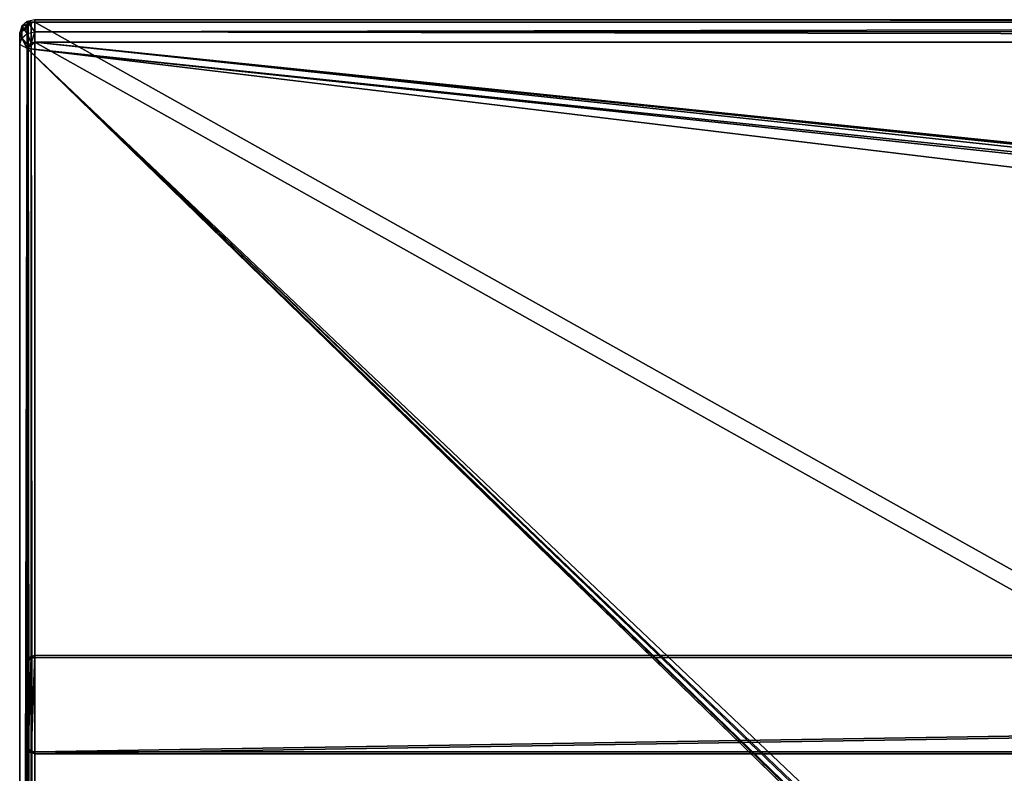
# Model space of a CAD drawing. Extents: x -398 to 398, y -1355 to -82.
# Tile 34 of 256: x -398 to -267, y -181 to -82. Entities that reach past the tile are written whole.
import ezdxf

# ---------------------------------------------------------------- set-up
doc = ezdxf.new("R2010")
doc.units = 0
doc.header["$MEASUREMENT"] = 0

msp = doc.modelspace()

# ---------------------------------------------------------------- linework, layer by layer
for points in [[(-397.232086, -82.468086, 159.807404), (-396.5, -83.437027, 156.875397), (-396.5, -81.847267, 159.419495)], [(-396, -82.051781, 160.726501), (-396.5, -81.847267, 159.419495), (-397.232086, -82.468086, 159.807404)], [(-396.5, -81.847267, 159.419495), (-395.5, -83.209793, 156.733398), (-395.5, -81.620033, 159.277496)], [(-396.5, -81.847267, 159.419495), (-395.5, -81.938164, 160.655502), (-395.5, -81.620033, 159.277496)], [(-396.5, -81.847267, 159.419495), (-396.5, -83.437027, 156.875397), (-395.5, -83.209793, 156.733398)], [(-395.5, -81.938164, 160.655502), (-396.5, -81.847267, 159.419495), (-396, -82.051781, 160.726501)], [(-395.5, -81.620033, 159.277496), (395.5, -81.620033, 159.277496), (-395.5, -83.209793, 156.733398)], [(-395.5, -83.209793, 156.733398), (395.5, -81.620033, 159.277496), (395.5, -83.209793, 156.733398)], [(-395.5, -81.938164, 160.655502), (395.5, -81.938164, 160.655502), (-395.5, -81.620033, 159.277496)], [(-395.5, -81.620033, 159.277496), (395.5, -81.938164, 160.655502), (395.5, -81.620033, 159.277496)], [(-396.365997, -82.36219, 160.920395), (-397.232086, -82.468086, 159.807404), (-397.5, -83.316132, 160.337402)], [(-396.365997, -82.36219, 160.920395), (-397.5, -83.316132, 160.337402), (-396.5, -82.786209, 161.185394)], [(-397.5, -83.316132, 160.337402), (-397.232086, -84.057838, 157.263306), (-397.232086, -82.468086, 159.807404)], [(-396.5, -524.619324, 437.273285), (-396.5, -82.786209, 161.185394), (-397.5, -525.14917, 436.425293)], [(-397.5, -525.14917, 436.425293), (-396.5, -82.786209, 161.185394), (-397.5, -83.316132, 160.337402)], [(-396, -82.051781, 160.726501), (-397.232086, -82.468086, 159.807404), (-396.365997, -82.36219, 160.920395)], [(-397.232086, -82.468086, 159.807404), (-397.232086, -84.057838, 157.263306), (-396.5, -83.437027, 156.875397)], [(-396.366211, -525.043213, 437.5383), (-396.366211, -82.362244, 160.920502), (-396.5, -82.786209, 161.185394)], [(-396.366211, -525.043213, 437.5383), (-396.5, -82.786209, 161.185394), (-396.5, -524.619324, 437.273285)], [(-396, -84.701378, 156.486206), (-396.5, -83.437027, 156.875397), (-395.5, -83.209793, 156.733398)], [(-395.999908, -525.353882, 437.732391), (-395.999908, -82.051628, 160.726395), (-396.366211, -82.362244, 160.920502)], [(-395.999908, -525.353882, 437.732391), (-396.366211, -82.362244, 160.920502), (-396.366211, -525.043213, 437.5383)], [(-396, -84.701378, 156.486206), (-395.5, -83.209793, 156.733398), (-395.5, -84.587761, 156.415207)], [(-395.5, -525.467285, 437.803314), (-395.5, -81.938164, 160.655502), (-395.999908, -82.051628, 160.726395)], [(-395.5, -525.467285, 437.803314), (-395.999908, -82.051628, 160.726395), (-395.999908, -525.353882, 437.732391)], [(395.5, -525.467285, 437.803314), (395.5, -81.938164, 160.655502), (-395.5, -81.938164, 160.655502)], [(395.5, -525.467285, 437.803314), (-395.5, -81.938164, 160.655502), (-395.5, -525.467285, 437.803314)], [(395.5, -83.209793, 156.733398), (-395.5, -83.209793, 156.733398), (395.5, -84.587761, 156.415207)], [(395.5, -84.587761, 156.415207), (-395.5, -83.209793, 156.733398), (-395.5, -84.587761, 156.415207)], [(-397.5, -525.14917, 436.425293), (-397.5, -83.316132, 160.337402), (-397.5, -526.739014, 433.881104)], [(-397.5, -526.739014, 433.881104), (-397.5, -83.316132, 160.337402), (-397.5, -84.905891, 157.793198)], [(-397.232086, -84.057838, 157.263306), (-397.5, -83.316132, 160.337402), (-397.5, -84.905891, 157.793198)], [(-397.232086, -84.057838, 157.263306), (-396.5, -85.435806, 156.945206), (-397.5, -84.905891, 157.793198)], [(-396.365997, -85.011787, 156.680206), (-397.232086, -84.057838, 157.263306), (-396.5, -83.437027, 156.875397)], [(-396.5, -85.435806, 156.945206), (-397.232086, -84.057838, 157.263306), (-396.365997, -85.011787, 156.680206)], [(-396.365997, -85.011787, 156.680206), (-396.5, -83.437027, 156.875397), (-396, -84.701378, 156.486206)], [(-397.5, -84.905891, 157.793198), (-397.5, -526.739014, 433.881104), (-396.5, -85.435806, 156.945206)], [(-396.5, -85.435806, 156.945206), (-397.5, -526.739014, 433.881104), (-396.5, -527.268921, 433.033112)], [(-22.229691, -124.655098, 181.452103), (-396.5, -85.435806, 156.945206), (-395.5, -84.587761, 156.415207)], [(-396.5, -85.435806, 156.945206), (-396.366211, -85.011833, 156.680206), (-395.5, -84.587761, 156.415207)], [(-22.229691, -124.6604, 181.443604), (-396.5, -85.441109, 156.936707), (-395.5, -84.593063, 156.406799)], [(-396.5, -85.441109, 156.936707), (-396.366211, -85.017143, 156.671799), (-395.5, -84.593063, 156.406799)], [(-396.5, -85.435806, 156.945206), (-396.365997, -85.017082, 156.671707), (-396.365997, -85.011787, 156.680206)], [(-396.366211, -527.69281, 433.298004), (-396.366211, -85.011833, 156.680206), (-396.5, -85.435806, 156.945206)], [(-396.365997, -85.017082, 156.671707), (-396.5, -85.435806, 156.945206), (-396.5, -85.441109, 156.936707)], [(-396.366211, -527.69281, 433.298004), (-396.5, -85.435806, 156.945206), (-396.5, -527.268921, 433.033112)], [(-396.5, -527.268921, 433.033112), (-396.5, -85.435806, 156.945206), (-396.5, -85.441109, 156.936707)], [(-396.5, -85.435806, 156.945206), (-22.478531, -125.502296, 181.981506), (-22.478531, -130.514999, 185.1138)], [(-396.5, -85.435806, 156.945206), (-22.478531, -130.514999, 185.1138), (-50.35714, -414.036102, 362.277405)], [(-396.5, -85.435806, 156.945206), (-50.35714, -414.036102, 362.277405), (-52.76738, -414.882812, 362.806488)], [(-396.5, -85.435806, 156.945206), (-52.76738, -414.882812, 362.806488), (-53.272449, -415.311096, 363.074097)], [(-396.5, -85.435806, 156.945206), (-53.272449, -415.311096, 363.074097), (-54.270809, -417.355103, 364.351288)], [(-396.5, -85.435806, 156.945206), (-54.270809, -417.355103, 364.351288), (-54.270809, -417.960785, 364.729889)], [(-396.5, -85.435806, 156.945206), (-54.270809, -417.960785, 364.729889), (-53.272449, -420.004791, 366.007111)], [(-396.5, -85.435806, 156.945206), (-53.272449, -420.004791, 366.007111), (-396.366211, -527.69281, 433.298004)], [(-396.5, -85.435806, 156.945206), (-396.366211, -527.69281, 433.298004), (-396.5, -527.268921, 433.033112)], [(-22.478531, -125.502296, 181.981506), (-396.5, -85.435806, 156.945206), (-22.229691, -124.655098, 181.452103)], [(-396.5, -527.27417, 433.024597), (-396.5, -527.268921, 433.033112), (-396.5, -85.441109, 156.936707)], [(-396.5, -85.441109, 156.936707), (-22.478531, -125.507599, 181.973007), (-22.478531, -130.520294, 185.105301)], [(-396.5, -85.441109, 156.936707), (-22.478531, -130.520294, 185.105301), (-50.35714, -414.041412, 362.26889)], [(-396.5, -85.441109, 156.936707), (-50.35714, -414.041412, 362.26889), (-52.76738, -414.888092, 362.798004)], [(-396.5, -85.441109, 156.936707), (-52.76738, -414.888092, 362.798004), (-53.272449, -415.316406, 363.065613)], [(-396.5, -85.441109, 156.936707), (-53.272449, -415.316406, 363.065613), (-54.270809, -417.360413, 364.342896)], [(-396.5, -85.441109, 156.936707), (-54.270809, -417.360413, 364.342896), (-54.270809, -417.966095, 364.721405)], [(-396.5, -85.441109, 156.936707), (-54.270809, -417.966095, 364.721405), (-53.272449, -420.010101, 365.998596)], [(-396.5, -85.441109, 156.936707), (-53.272449, -420.010101, 365.998596), (-396.366211, -527.69812, 433.289612)], [(-396.5, -85.441109, 156.936707), (-396.366211, -527.69812, 433.289612), (-396.5, -527.27417, 433.024597)], [(-22.478531, -125.507599, 181.973007), (-396.5, -85.441109, 156.936707), (-22.229691, -124.6604, 181.443604)], [(-395.5, -84.587761, 156.415207), (-396.366211, -85.011833, 156.680206), (-395.999908, -84.701233, 156.486099)], [(-395.5, -84.593063, 156.406799), (-396.366211, -85.017143, 156.671799), (-395.999908, -84.706528, 156.477707)], [(-395.999908, -528.003418, 433.492096), (-395.999908, -84.701233, 156.486099), (-396.366211, -85.011833, 156.680206)], [(-395.999908, -528.003418, 433.492096), (-396.366211, -85.011833, 156.680206), (-396.366211, -527.69281, 433.298004)], [(-396.365997, -85.011787, 156.680206), (-396, -84.706673, 156.477798), (-396, -84.701378, 156.486206)], [(-396.365997, -85.011787, 156.680206), (-396.365997, -85.017082, 156.671707), (-396, -84.706673, 156.477798)], [(-396, -84.701378, 156.486206), (-395.5, -84.593063, 156.406799), (-395.5, -84.587761, 156.415207)], [(-396, -84.701378, 156.486206), (-396, -84.706673, 156.477798), (-395.5, -84.593063, 156.406799)], [(-395.5, -528.116882, 433.562988), (-395.5, -84.587761, 156.415207), (-395.999908, -84.701233, 156.486099)], [(-395.5, -528.116882, 433.562988), (-395.999908, -84.701233, 156.486099), (-395.999908, -528.003418, 433.492096)], [(395.5, -528.116882, 433.562988), (395.5, -84.587761, 156.415207), (-395.5, -84.587761, 156.415207)], [(395.5, -528.116882, 433.562988), (-395.5, -84.587761, 156.415207), (-395.5, -528.116882, 433.562988)], [(395.5, -84.593063, 156.406799), (-395.5, -84.593063, 156.406799), (395.5, -84.587761, 156.415207)], [(395.5, -84.587761, 156.415207), (-395.5, -84.593063, 156.406799), (-395.5, -84.587761, 156.415207)], [(-395.5, -84.587761, 156.415207), (395.5, -84.587761, 156.415207), (-19.442101, -123.289597, 180.598801)], [(-395.5, -84.587761, 156.415207), (-19.442101, -123.289597, 180.598801), (-21.06683, -123.633301, 180.813599)], [(-395.5, -84.587761, 156.415207), (-21.06683, -123.633301, 180.813599), (-22.229691, -124.655098, 181.452103)], [(-395.5, -84.593063, 156.406799), (395.5, -84.593063, 156.406799), (-19.442101, -123.294899, 180.590302)], [(-395.5, -84.593063, 156.406799), (-19.442101, -123.294899, 180.590302), (-21.06683, -123.638603, 180.805099)], [(-395.5, -84.593063, 156.406799), (-21.06683, -123.638603, 180.805099), (-22.229691, -124.6604, 181.443604)], [(-396.365997, -166.054001, 213.806503), (-396.365997, -177.926697, 221.225296), (-396.5, -177.502594, 220.960403)], [(-396.365997, -166.054001, 213.806503), (-396.5, -177.502594, 220.960403), (-396.5, -166.477997, 214.071396)], [(-396.365997, -166.319, 213.382401), (-396.365997, -166.054001, 213.806503), (-396.5, -166.477997, 214.071396)], [(-396.365997, -166.319, 213.382401), (-396.365997, -178.191605, 220.8013), (-396.5, -177.767593, 220.536407)], [(-396.365997, -166.319, 213.382401), (-396.5, -177.767593, 220.536407), (-396.5, -166.742996, 213.6474)], [(-396.365997, -166.319, 213.382401), (-396.5, -166.477997, 214.071396), (-396.5, -166.742996, 213.6474)], [(-396, -165.743607, 213.612503), (-396, -178.237106, 221.419296), (-396.365997, -177.926697, 221.225296)], [(-396, -165.743607, 213.612503), (-396.365997, -177.926697, 221.225296), (-396.365997, -166.054001, 213.806503)], [(-396, -166.008499, 213.188507), (-396, -165.743607, 213.612503), (-396.365997, -166.054001, 213.806503)], [(-396, -166.008499, 213.188507), (-396, -178.501999, 220.9953), (-396.365997, -178.191605, 220.8013)], [(-396, -166.008499, 213.188507), (-396.365997, -178.191605, 220.8013), (-396.365997, -166.319, 213.382401)], [(-396, -166.008499, 213.188507), (-396.365997, -166.054001, 213.806503), (-396.365997, -166.319, 213.382401)], [(-395.5, -165.630005, 213.541504), (-396, -178.237106, 221.419296), (-396, -165.743607, 213.612503)], [(-396, -178.237106, 221.419296), (-395.5, -165.630005, 213.541504), (-395.5, -178.350693, 221.490295)], [(-396, -165.743607, 213.612503), (-395.5, -165.894897, 213.117493), (-395.5, -165.630005, 213.541504)], [(-395.5, -165.894897, 213.117493), (-396, -165.743607, 213.612503), (-396, -166.008499, 213.188507)], [(-395.5, -165.894897, 213.117493), (-396, -178.501999, 220.9953), (-396, -166.008499, 213.188507)], [(-396, -178.501999, 220.9953), (-395.5, -165.894897, 213.117493), (-395.5, -178.615601, 221.066299)], [(-395.5, -165.894897, 213.117493), (395.5, -165.894897, 213.117493), (-395.5, -165.630005, 213.541504)], [(-395.5, -165.630005, 213.541504), (395.5, -165.894897, 213.117493), (395.5, -165.630005, 213.541504)], [(-395.5, -178.350693, 221.490295), (-395.5, -165.630005, 213.541504), (395.5, -165.630005, 213.541504)], [(-395.5, -178.350693, 221.490295), (395.5, -165.630005, 213.541504), (395.5, -178.350693, 221.490295)], [(-395.5, -178.615601, 221.066299), (-395.5, -165.894897, 213.117493), (395.5, -165.894897, 213.117493)], [(-395.5, -178.615601, 221.066299), (395.5, -165.894897, 213.117493), (395.5, -178.615601, 221.066299)], [(-396.5, -166.742996, 213.6474), (-396.5, -166.477997, 214.071396), (-396.5, -177.767593, 220.536407)], [(-396.5, -177.767593, 220.536407), (-396.5, -166.477997, 214.071396), (-396.5, -177.502594, 220.960403)], [(-396.365997, -177.926697, 221.225296), (-396.5, -177.767593, 220.536407), (-396.5, -177.502594, 220.960403)], [(-396.365997, -177.926697, 221.225296), (-396.365997, -178.191605, 220.8013), (-396.5, -177.767593, 220.536407)], [(-396, -178.237106, 221.419296), (-396.365997, -178.191605, 220.8013), (-396.365997, -177.926697, 221.225296)], [(-396, -178.237106, 221.419296), (-396, -178.501999, 220.9953), (-396.365997, -178.191605, 220.8013)], [(-395.5, -178.350693, 221.490295), (-396, -178.501999, 220.9953), (-396, -178.237106, 221.419296)], [(-396, -178.501999, 220.9953), (-395.5, -178.350693, 221.490295), (-395.5, -178.615601, 221.066299)], [(-395.5, -178.615601, 221.066299), (395.5, -178.615601, 221.066299), (-395.5, -178.350693, 221.490295)], [(-395.5, -178.350693, 221.490295), (395.5, -178.615601, 221.066299), (395.5, -178.350693, 221.490295)]]:
    msp.add_3dface(points)

doc.saveas('drawing.dxf')
